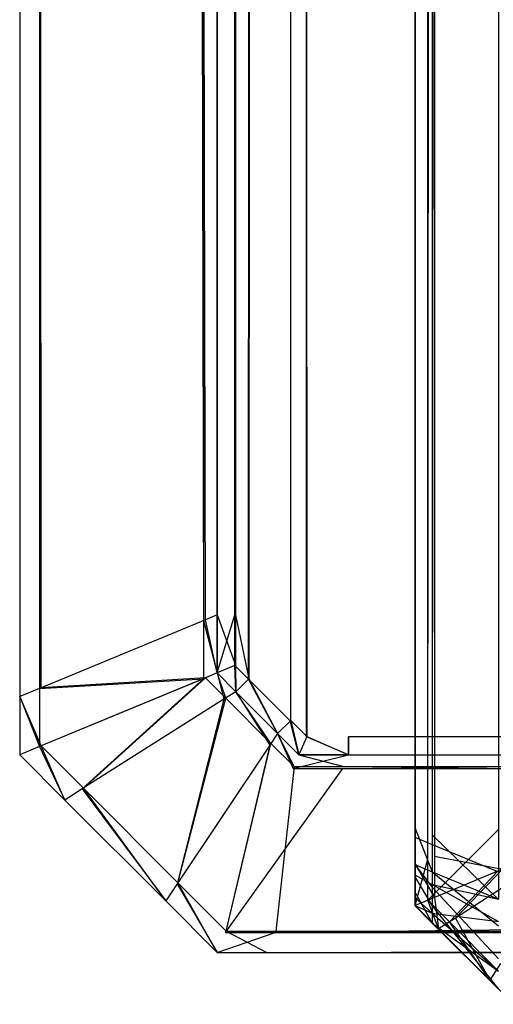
# Model space of a CAD drawing. Extents: x 0 to 0.8, y -0.501 to 0.
# Tile 1 of 105: x 0 to 0.0024, y -0.50126 to -0.49628. Entities that reach past the tile are written whole.
import ezdxf

# ---------------------------------------------------------------- set-up
doc = ezdxf.new("R2010")
doc.units = 0
for name, color, linetype in [('L0_KORPUS3_4', 7, 'CONTINUOUS'), ('L2_KORPUS3_2', 7, 'CONTINUOUS'), ('L9_ABDECKPL_0___REPLACEMTFOREMP', 7, 'CONTINUOUS')]:
    doc.layers.add(name, color=color, linetype=linetype)

msp = doc.modelspace()

# ---------------------------------------------------------------- linework, layer by layer
at = {"layer": 'L0_KORPUS3_4', "color": 8, "invisible_edges": 14}
for points in [[(0.002, -0.00391, 0.007618), (0.002, -0.004191, 0.007509), (0.002, -0.500539, 0.007543), (0.002, -0.00391, 0.007618)], [(0.002, -0.00391, 0.007618), (0.002, -0.500539, 0.007543), (0.002, -0.003994, 0.589744), (0.002, -0.00391, 0.007618)], [(0.002, -0.003994, 0.589744), (0.002, -0.500369, 0.589768), (0.002, -0.004245, 0.589768), (0.002, -0.003994, 0.589744)], [(0.002, -0.003994, 0.589744), (0.002, -0.500596, 0.589678), (0.002, -0.500369, 0.589768), (0.002, -0.003994, 0.589744)], [(0.002, -0.003994, 0.589744), (0.002, -0.500539, 0.007543), (0.002, -0.500596, 0.589678), (0.002, -0.003994, 0.589744)], [(0.002424, -0.004016, 0.006964), (0.002089, -0.500454, 0.007298), (0.002089, -0.004154, 0.007298), (0.002424, -0.004016, 0.006964)], [(0.002424, -0.004016, 0.006964), (0.002424, -0.500592, 0.006963), (0.002089, -0.500454, 0.007298), (0.002424, -0.004016, 0.006964)], [(0.002424, -0.00407, 0.590314), (0.002089, -0.004208, 0.58998), (0.002424, -0.500544, 0.590314), (0.002424, -0.00407, 0.590314)], [(0.002089, -0.004154, 0.007298), (0.002, -0.500417, 0.007387), (0.002, -0.004191, 0.007387), (0.002089, -0.004154, 0.007298)], [(0.002089, -0.004154, 0.007298), (0.002089, -0.500454, 0.007298), (0.002, -0.500417, 0.007387), (0.002089, -0.004154, 0.007298)], [(0.002, -0.004191, 0.007509), (0.002, -0.500417, 0.007509), (0.002, -0.500539, 0.007543), (0.002, -0.004191, 0.007509)], [(0.002, -0.004191, 0.007387), (0.002, -0.500417, 0.007509), (0.002, -0.004191, 0.007509), (0.002, -0.004191, 0.007387)], [(0.002, -0.004191, 0.007387), (0.002, -0.500417, 0.007387), (0.002, -0.500417, 0.007509), (0.002, -0.004191, 0.007387)], [(0.002089, -0.004208, 0.58998), (0.002, -0.004245, 0.58989), (0.002089, -0.500406, 0.58998), (0.002089, -0.004208, 0.58998)], [(0.002089, -0.004208, 0.58998), (0.002089, -0.500406, 0.58998), (0.002424, -0.500544, 0.590314), (0.002089, -0.004208, 0.58998)], [(0.002, -0.004245, 0.58989), (0.002, -0.500369, 0.58989), (0.002089, -0.500406, 0.58998), (0.002, -0.004245, 0.58989)], [(0.002, -0.004245, 0.589768), (0.002, -0.500369, 0.589768), (0.002, -0.500369, 0.58989), (0.002, -0.004245, 0.589768)], [(0.002, -0.004245, 0.589768), (0.002, -0.500369, 0.58989), (0.002, -0.004245, 0.58989), (0.002, -0.004245, 0.589768)], [(0.002, -0.500369, 0.589768), (0.002, -0.500546, 0.589728), (0.002, -0.500506, 0.589768), (0.002, -0.500369, 0.589768)], [(0.002, -0.500369, 0.589768), (0.002, -0.500596, 0.589678), (0.002, -0.500546, 0.589728), (0.002, -0.500369, 0.589768)], [(0.002, -0.500369, 0.58989), (0.002089, -0.500593, 0.58998), (0.002089, -0.500406, 0.58998), (0.002, -0.500369, 0.58989)], [(0.002, -0.500369, 0.58989), (0.002, -0.500556, 0.58989), (0.002089, -0.500593, 0.58998), (0.002, -0.500369, 0.58989)], [(0.002, -0.500369, 0.589768), (0.002, -0.500506, 0.589768), (0.002, -0.500556, 0.58989), (0.002, -0.500369, 0.589768)], [(0.002, -0.500369, 0.589768), (0.002, -0.500556, 0.58989), (0.002, -0.500369, 0.58989), (0.002, -0.500369, 0.589768)], [(0.002089, -0.500406, 0.58998), (0.002424, -0.500732, 0.590314), (0.002424, -0.500544, 0.590314), (0.002089, -0.500406, 0.58998)], [(0.002089, -0.500406, 0.58998), (0.002089, -0.500593, 0.58998), (0.002424, -0.500732, 0.590314), (0.002089, -0.500406, 0.58998)], [(0.002, -0.500417, 0.007509), (0.002, -0.500506, 0.007509), (0.002, -0.500539, 0.007543), (0.002, -0.500417, 0.007509)], [(0.002, -0.500417, 0.007387), (0.002, -0.500506, 0.007509), (0.002, -0.500417, 0.007509), (0.002, -0.500417, 0.007387)], [(0.002, -0.500417, 0.007387), (0.002, -0.500556, 0.007387), (0.002, -0.500506, 0.007509), (0.002, -0.500417, 0.007387)], [(0.002, -0.500417, 0.007387), (0.002089, -0.500454, 0.007298), (0.002, -0.500556, 0.007387), (0.002, -0.500417, 0.007387)], [(0.002089, -0.500454, 0.007298), (0.002089, -0.500593, 0.007298), (0.002, -0.500556, 0.007387), (0.002089, -0.500454, 0.007298)], [(0.002089, -0.500454, 0.007298), (0.002424, -0.500592, 0.006963), (0.002089, -0.500593, 0.007298), (0.002089, -0.500454, 0.007298)], [(0.002, -0.500506, 0.007509), (0.002, -0.500556, 0.007387), (0.002, -0.500539, 0.007543), (0.002, -0.500506, 0.007509)], [(0.002, -0.500506, 0.589768), (0.002, -0.500546, 0.589728), (0.002, -0.500618, 0.589829), (0.002, -0.500506, 0.589768)], [(0.002, -0.500506, 0.589768), (0.002, -0.500618, 0.589829), (0.002, -0.500556, 0.58989), (0.002, -0.500506, 0.589768)], [(0.002, -0.500539, 0.007543), (0.002, -0.500614, 0.007618), (0.002, -0.500642, 0.007813), (0.002, -0.500539, 0.007543)], [(0.002, -0.500539, 0.007543), (0.002, -0.500642, 0.007813), (0.002, -0.500596, 0.589678), (0.002, -0.500539, 0.007543)], [(0.002, -0.500539, 0.007543), (0.002, -0.500556, 0.007387), (0.002, -0.500607, 0.007438), (0.002, -0.500539, 0.007543)], [(0.002, -0.500539, 0.007543), (0.002, -0.500607, 0.007438), (0.002, -0.500614, 0.007618), (0.002, -0.500539, 0.007543)], [(0.002, -0.500546, 0.589728), (0.002, -0.500596, 0.589678), (0.002, -0.500694, 0.589752), (0.002, -0.500546, 0.589728)], [(0.002, -0.500546, 0.589728), (0.002, -0.500694, 0.589752), (0.002, -0.500618, 0.589829), (0.002, -0.500546, 0.589728)], [(0.002, -0.500556, 0.007387), (0.002089, -0.500593, 0.007298), (0.002, -0.500607, 0.007438), (0.002, -0.500556, 0.007387)], [(0.002, -0.500556, 0.58989), (0.002, -0.500618, 0.589829), (0.002089, -0.50067, 0.589903), (0.002, -0.500556, 0.58989)], [(0.002, -0.500556, 0.58989), (0.002089, -0.50067, 0.589903), (0.002089, -0.500593, 0.58998), (0.002, -0.500556, 0.58989)], [(0.002089, -0.500593, 0.007298), (0.002089, -0.500657, 0.007362), (0.002, -0.500607, 0.007438), (0.002089, -0.500593, 0.007298)], [(0.002, -0.500596, 0.589678), (0.002, -0.500642, 0.589448), (0.002, -0.500642, 0.589632), (0.002, -0.500596, 0.589678)], [(0.002, -0.500596, 0.589678), (0.002, -0.500642, 0.007813), (0.002, -0.500642, 0.589448), (0.002, -0.500596, 0.589678)], [(0.002, -0.500596, 0.589678), (0.002, -0.500642, 0.589632), (0.002, -0.500763, 0.589683), (0.002, -0.500596, 0.589678)], [(0.002, -0.500596, 0.589678), (0.002, -0.500763, 0.589683), (0.002, -0.500694, 0.589752), (0.002, -0.500596, 0.589678)], [(0.002, -0.500607, 0.007438), (0.002089, -0.500657, 0.007362), (0.002, -0.500722, 0.007553), (0.002, -0.500607, 0.007438)], [(0.002, -0.500607, 0.007438), (0.002, -0.500722, 0.007553), (0.002, -0.500614, 0.007618), (0.002, -0.500607, 0.007438)], [(0.002424, -0.500592, 0.006963), (0.002424, -0.500731, 0.006963), (0.002089, -0.500593, 0.007298), (0.002424, -0.500592, 0.006963)], [(0.002089, -0.500593, 0.007298), (0.002424, -0.500731, 0.006963), (0.002089, -0.500657, 0.007362), (0.002089, -0.500593, 0.007298)], [(0.002089, -0.500593, 0.58998), (0.002089, -0.50067, 0.589903), (0.002424, -0.500866, 0.590179), (0.002089, -0.500593, 0.58998)], [(0.002089, -0.500593, 0.58998), (0.002424, -0.500866, 0.590179), (0.002424, -0.500732, 0.590314), (0.002089, -0.500593, 0.58998)], [(0.002, -0.500614, 0.007618), (0.002, -0.500642, 0.007645), (0.002, -0.500642, 0.007813), (0.002, -0.500614, 0.007618)], [(0.002, -0.500614, 0.007618), (0.002, -0.500722, 0.007553), (0.002, -0.500642, 0.007645), (0.002, -0.500614, 0.007618)], [(0.002, -0.500618, 0.589829), (0.002, -0.500694, 0.589752), (0.002089, -0.500765, 0.589807), (0.002, -0.500618, 0.589829)], [(0.002, -0.500618, 0.589829), (0.002089, -0.500765, 0.589807), (0.002089, -0.50067, 0.589903), (0.002, -0.500618, 0.589829)], [(0.002, -0.500642, 0.589448), (0.002, -0.500763, 0.589448), (0.002, -0.500642, 0.589632), (0.002, -0.500642, 0.589448)], [(0.002, -0.500642, 0.589632), (0.002, -0.500763, 0.589448), (0.002, -0.500763, 0.589683), (0.002, -0.500642, 0.589632)], [(0.002, -0.500642, 0.007645), (0.002, -0.500763, 0.007595), (0.002, -0.500642, 0.007813), (0.002, -0.500642, 0.007645)], [(0.002, -0.500642, 0.007813), (0.002, -0.500763, 0.007595), (0.002, -0.500763, 0.007813), (0.002, -0.500642, 0.007813)], [(0.002, -0.500642, 0.007813), (0.002, -0.500763, 0.007813), (0.002, -0.500642, 0.589448), (0.002, -0.500642, 0.007813)], [(0.002, -0.500642, 0.589448), (0.002, -0.500763, 0.007813), (0.002, -0.500763, 0.589448), (0.002, -0.500642, 0.589448)], [(0.002, -0.500642, 0.007645), (0.002, -0.500722, 0.007553), (0.002, -0.500763, 0.007595), (0.002, -0.500642, 0.007645)], [(0.002089, -0.500657, 0.007362), (0.002089, -0.500801, 0.007506), (0.002, -0.500722, 0.007553), (0.002089, -0.500657, 0.007362)], [(0.002089, -0.500657, 0.007362), (0.002424, -0.500731, 0.006963), (0.002424, -0.500844, 0.007076), (0.002089, -0.500657, 0.007362)], [(0.002089, -0.500657, 0.007362), (0.002424, -0.500844, 0.007076), (0.002089, -0.500801, 0.007506), (0.002089, -0.500657, 0.007362)], [(0.002, -0.500694, 0.589752), (0.002, -0.500763, 0.589683), (0.002089, -0.500852, 0.58972), (0.002, -0.500694, 0.589752)], [(0.002, -0.500694, 0.589752), (0.002089, -0.500852, 0.58972), (0.002089, -0.500765, 0.589807), (0.002, -0.500694, 0.589752)], [(0.002089, -0.50067, 0.589903), (0.002089, -0.500765, 0.589807), (0.002424, -0.501033, 0.590012), (0.002089, -0.50067, 0.589903)], [(0.002089, -0.50067, 0.589903), (0.002424, -0.501033, 0.590012), (0.002424, -0.500866, 0.590179), (0.002089, -0.50067, 0.589903)], [(0.002, -0.500722, 0.007553), (0.002089, -0.500801, 0.007506), (0.002, -0.500763, 0.007595), (0.002, -0.500722, 0.007553)], [(0.002089, -0.500852, 0.58972), (0.002, -0.500763, 0.589683), (0.002089, -0.500852, 0.589485), (0.002089, -0.500852, 0.58972)], [(0.002, -0.500763, 0.589683), (0.002, -0.500763, 0.589448), (0.002089, -0.500852, 0.589485), (0.002, -0.500763, 0.589683)], [(0.002089, -0.500852, 0.589485), (0.002, -0.500763, 0.589448), (0.002089, -0.500852, 0.007776), (0.002089, -0.500852, 0.589485)], [(0.002, -0.500763, 0.589448), (0.002, -0.500763, 0.007813), (0.002089, -0.500852, 0.007776), (0.002, -0.500763, 0.589448)], [(0.002, -0.500763, 0.007813), (0.002089, -0.500852, 0.007557), (0.002089, -0.500852, 0.007776), (0.002, -0.500763, 0.007813)], [(0.002, -0.500763, 0.007813), (0.002, -0.500763, 0.007595), (0.002089, -0.500852, 0.007557), (0.002, -0.500763, 0.007813)], [(0.002, -0.500763, 0.007595), (0.002089, -0.500801, 0.007506), (0.002089, -0.500852, 0.007557), (0.002, -0.500763, 0.007595)], [(0.002089, -0.500765, 0.589807), (0.002089, -0.500852, 0.58972), (0.002424, -0.501186, 0.589858), (0.002089, -0.500765, 0.589807)], [(0.002089, -0.500765, 0.589807), (0.002424, -0.501186, 0.589858), (0.002424, -0.501033, 0.590012), (0.002089, -0.500765, 0.589807)], [(0.002089, -0.500801, 0.007506), (0.002424, -0.501095, 0.007328), (0.002089, -0.500852, 0.007557), (0.002089, -0.500801, 0.007506)], [(0.002089, -0.500801, 0.007506), (0.002424, -0.500844, 0.007076), (0.002424, -0.501095, 0.007328), (0.002089, -0.500801, 0.007506)], [(0.002089, -0.500852, 0.007776), (0.002424, -0.501186, 0.007419), (0.002424, -0.501186, 0.007638), (0.002089, -0.500852, 0.007776)], [(0.002089, -0.500852, 0.007776), (0.002089, -0.500852, 0.007557), (0.002424, -0.501186, 0.007419), (0.002089, -0.500852, 0.007776)], [(0.002424, -0.501186, 0.589624), (0.002089, -0.500852, 0.589485), (0.002424, -0.501186, 0.007638), (0.002424, -0.501186, 0.589624)], [(0.002089, -0.500852, 0.589485), (0.002089, -0.500852, 0.007776), (0.002424, -0.501186, 0.007638), (0.002089, -0.500852, 0.589485)], [(0.002424, -0.501186, 0.589858), (0.002089, -0.500852, 0.58972), (0.002424, -0.501186, 0.589624), (0.002424, -0.501186, 0.589858)], [(0.002089, -0.500852, 0.58972), (0.002089, -0.500852, 0.589485), (0.002424, -0.501186, 0.589624), (0.002089, -0.500852, 0.58972)], [(0.002089, -0.500852, 0.007557), (0.002424, -0.501095, 0.007328), (0.002424, -0.501186, 0.007419), (0.002089, -0.500852, 0.007557)]]:
    msp.add_3dface(points, dxfattribs=at)
at = {"layer": 'L2_KORPUS3_2', "color": 8}
for points, invisible_edges in [([(0.002002, -0.003949, 0.007018), (0.002002, -0.500554, 0.000565), (0.002002, -0.500554, 0.007018), (0.002002, -0.003949, 0.007018)], 13), ([(0.002002, -0.500554, 0.000565), (0.002002, -0.003949, 0.007018), (0.002002, -0.003949, 0.000565), (0.002002, -0.500554, 0.000565)], 14), ([(0.002002, -0.003949, 0.00719), (0.002002, -0.500554, 0.007018), (0.002002, -0.500554, 0.00719), (0.002002, -0.003949, 0.00719)], 13), ([(0.002002, -0.500554, 0.007018), (0.002002, -0.003949, 0.00719), (0.002002, -0.003949, 0.007018), (0.002002, -0.500554, 0.007018)], 14), ([(0.002101, -0.500513, 0.007289), (0.002002, -0.003949, 0.00719), (0.002002, -0.500554, 0.00719), (0.002101, -0.500513, 0.007289)], 13), ([(0.002002, -0.003949, 0.00719), (0.002101, -0.500513, 0.007289), (0.002101, -0.00399, 0.007289), (0.002002, -0.003949, 0.00719)], 14), ([(0.002002, -0.003949, 0.000565), (0.002002, -0.500554, 0.0005), (0.002002, -0.500554, 0.000565), (0.002002, -0.003949, 0.000565)], 13), ([(0.002002, -0.500554, 0.0005), (0.002002, -0.003949, 0.000565), (0.002002, -0.003949, 0.0005), (0.002002, -0.500554, 0.0005)], 14), ([(0.002066, -0.003975, 0.000436), (0.002002, -0.500554, 0.0005), (0.002002, -0.003949, 0.0005), (0.002066, -0.003975, 0.000436)], 13), ([(0.002002, -0.500554, 0.0005), (0.002066, -0.003975, 0.000436), (0.002066, -0.500528, 0.000436), (0.002002, -0.500554, 0.0005)], 14), ([(0.002423, -0.004123, 0.00008), (0.002066, -0.500528, 0.000436), (0.002066, -0.003975, 0.000436), (0.002423, -0.004123, 0.00008)], 13), ([(0.002445, -0.500371, 0.007633), (0.002101, -0.00399, 0.007289), (0.002101, -0.500513, 0.007289), (0.002445, -0.500371, 0.007633)], 13), ([(0.002101, -0.00399, 0.007289), (0.002445, -0.500371, 0.007633), (0.002445, -0.004132, 0.007633), (0.002101, -0.00399, 0.007289)], 14), ([(0.002066, -0.500528, 0.000436), (0.002423, -0.004123, 0.00008), (0.002423, -0.50038, 0.00008), (0.002066, -0.500528, 0.000436)], 14), ([(0.002423, -0.50038, 0.00008), (0.002066, -0.500736, 0.000436), (0.002066, -0.500528, 0.000436), (0.002423, -0.50038, 0.00008)], 13), ([(0.002066, -0.500736, 0.000436), (0.002423, -0.50038, 0.00008), (0.002423, -0.500588, 0.00008), (0.002066, -0.500736, 0.000436)], 14), ([(0.002101, -0.500513, 0.007289), (0.002445, -0.500579, 0.007633), (0.002445, -0.500371, 0.007633), (0.002101, -0.500513, 0.007289)], 14), ([(0.002002, -0.500554, 0.00719), (0.002101, -0.500722, 0.007289), (0.002101, -0.500513, 0.007289), (0.002002, -0.500554, 0.00719)], 14), ([(0.002066, -0.500528, 0.000436), (0.002002, -0.500763, 0.0005), (0.002002, -0.500554, 0.0005), (0.002066, -0.500528, 0.000436)], 13), ([(0.002002, -0.500763, 0.0005), (0.002066, -0.500528, 0.000436), (0.002066, -0.500736, 0.000436), (0.002002, -0.500763, 0.0005)], 14), ([(0.002002, -0.500554, 0.007018), (0.002002, -0.500763, 0.000565), (0.002002, -0.500763, 0.007018), (0.002002, -0.500554, 0.007018)], 13), ([(0.002002, -0.500763, 0.000565), (0.002002, -0.500554, 0.007018), (0.002002, -0.500554, 0.000565), (0.002002, -0.500763, 0.000565)], 14), ([(0.002002, -0.500554, 0.00719), (0.002002, -0.500763, 0.007018), (0.002002, -0.500763, 0.00719), (0.002002, -0.500554, 0.00719)], 13), ([(0.002002, -0.500763, 0.007018), (0.002002, -0.500554, 0.00719), (0.002002, -0.500554, 0.007018), (0.002002, -0.500763, 0.007018)], 14), ([(0.002101, -0.500722, 0.007289), (0.002002, -0.500554, 0.00719), (0.002002, -0.500763, 0.00719), (0.002101, -0.500722, 0.007289)], 13), ([(0.002002, -0.500554, 0.000565), (0.002002, -0.500763, 0.0005), (0.002002, -0.500763, 0.000565), (0.002002, -0.500554, 0.000565)], 13), ([(0.002002, -0.500763, 0.0005), (0.002002, -0.500554, 0.000565), (0.002002, -0.500554, 0.0005), (0.002002, -0.500763, 0.0005)], 14), ([(0.002445, -0.500579, 0.007633), (0.002101, -0.500513, 0.007289), (0.002101, -0.500722, 0.007289), (0.002445, -0.500579, 0.007633)], 13), ([(0.002423, -0.500588, 0.00008), (0.002176, -0.500846, 0.000436), (0.002066, -0.500736, 0.000436), (0.002423, -0.500588, 0.00008)], 13), ([(0.002206, -0.500827, 0.007289), (0.002445, -0.500579, 0.007633), (0.002101, -0.500722, 0.007289), (0.002206, -0.500827, 0.007289)], 13), ([(0.002176, -0.500846, 0.000436), (0.002423, -0.500588, 0.00008), (0.002483, -0.500649, 0.00008), (0.002176, -0.500846, 0.000436)], 14), ([(0.002445, -0.500579, 0.007633), (0.002206, -0.500827, 0.007289), (0.002502, -0.500636, 0.007633), (0.002445, -0.500579, 0.007633)], 14), ([(0.002483, -0.500649, 0.00008), (0.002416, -0.501086, 0.000436), (0.002176, -0.500846, 0.000436), (0.002483, -0.500649, 0.00008)], 13), ([(0.002435, -0.501056, 0.007289), (0.002502, -0.500636, 0.007633), (0.002206, -0.500827, 0.007289), (0.002435, -0.501056, 0.007289)], 13), ([(0.002121, -0.500881, 0.00719), (0.002101, -0.500722, 0.007289), (0.002002, -0.500763, 0.00719), (0.002121, -0.500881, 0.00719)], 13), ([(0.002066, -0.500736, 0.000436), (0.002121, -0.500881, 0.0005), (0.002002, -0.500763, 0.0005), (0.002066, -0.500736, 0.000436)], 13), ([(0.002121, -0.500881, 0.0005), (0.002066, -0.500736, 0.000436), (0.002176, -0.500846, 0.000436), (0.002121, -0.500881, 0.0005)], 14), ([(0.002101, -0.500722, 0.007289), (0.002121, -0.500881, 0.00719), (0.002206, -0.500827, 0.007289), (0.002101, -0.500722, 0.007289)], 14), ([(0.002002, -0.500763, 0.007018), (0.002121, -0.500881, 0.000565), (0.002121, -0.500881, 0.007018), (0.002002, -0.500763, 0.007018)], 13), ([(0.002121, -0.500881, 0.000565), (0.002002, -0.500763, 0.007018), (0.002002, -0.500763, 0.000565), (0.002121, -0.500881, 0.000565)], 14), ([(0.002002, -0.500763, 0.00719), (0.002121, -0.500881, 0.007018), (0.002121, -0.500881, 0.00719), (0.002002, -0.500763, 0.00719)], 13), ([(0.002121, -0.500881, 0.007018), (0.002002, -0.500763, 0.00719), (0.002002, -0.500763, 0.007018), (0.002121, -0.500881, 0.007018)], 14), ([(0.002002, -0.500763, 0.000565), (0.002121, -0.500881, 0.0005), (0.002121, -0.500881, 0.000565), (0.002002, -0.500763, 0.000565)], 13), ([(0.002121, -0.500881, 0.0005), (0.002002, -0.500763, 0.000565), (0.002002, -0.500763, 0.0005), (0.002121, -0.500881, 0.0005)], 14), ([(0.00238, -0.501141, 0.00719), (0.002206, -0.500827, 0.007289), (0.002121, -0.500881, 0.00719), (0.00238, -0.501141, 0.00719)], 13), ([(0.002176, -0.500846, 0.000436), (0.00238, -0.501141, 0.0005), (0.002121, -0.500881, 0.0005), (0.002176, -0.500846, 0.000436)], 13), ([(0.00238, -0.501141, 0.0005), (0.002176, -0.500846, 0.000436), (0.002416, -0.501086, 0.000436), (0.00238, -0.501141, 0.0005)], 14), ([(0.002206, -0.500827, 0.007289), (0.00238, -0.501141, 0.00719), (0.002435, -0.501056, 0.007289), (0.002206, -0.500827, 0.007289)], 14), ([(0.00238, -0.501141, 0.000565), (0.002121, -0.500881, 0.0005), (0.00238, -0.501141, 0.0005), (0.00238, -0.501141, 0.000565)], 13), ([(0.002121, -0.500881, 0.0005), (0.00238, -0.501141, 0.000565), (0.002121, -0.500881, 0.000565), (0.002121, -0.500881, 0.0005)], 14), ([(0.00238, -0.501141, 0.00719), (0.002121, -0.500881, 0.007018), (0.00238, -0.501141, 0.007018), (0.00238, -0.501141, 0.00719)], 13), ([(0.002121, -0.500881, 0.007018), (0.00238, -0.501141, 0.00719), (0.002121, -0.500881, 0.00719), (0.002121, -0.500881, 0.007018)], 14), ([(0.00238, -0.501141, 0.007018), (0.002121, -0.500881, 0.000565), (0.00238, -0.501141, 0.000565), (0.00238, -0.501141, 0.007018)], 13), ([(0.002121, -0.500881, 0.000565), (0.00238, -0.501141, 0.007018), (0.002121, -0.500881, 0.007018), (0.002121, -0.500881, 0.000565)], 14), ([(0.002502, -0.501263, 0.00719), (0.002435, -0.501056, 0.007289), (0.00238, -0.501141, 0.00719), (0.002502, -0.501263, 0.00719)], 13), ([(0.002416, -0.501086, 0.000436), (0.002502, -0.501263, 0.0005), (0.00238, -0.501141, 0.0005), (0.002416, -0.501086, 0.000436)], 13), ([(0.002502, -0.501263, 0.007018), (0.00238, -0.501141, 0.000565), (0.002502, -0.501263, 0.000565), (0.002502, -0.501263, 0.007018)], 13), ([(0.00238, -0.501141, 0.000565), (0.002502, -0.501263, 0.007018), (0.00238, -0.501141, 0.007018), (0.00238, -0.501141, 0.000565)], 14), ([(0.002502, -0.501263, 0.00719), (0.00238, -0.501141, 0.007018), (0.002502, -0.501263, 0.007018), (0.002502, -0.501263, 0.00719)], 13), ([(0.00238, -0.501141, 0.007018), (0.002502, -0.501263, 0.00719), (0.00238, -0.501141, 0.00719), (0.00238, -0.501141, 0.007018)], 14), ([(0.002502, -0.501263, 0.000565), (0.00238, -0.501141, 0.0005), (0.002502, -0.501263, 0.0005), (0.002502, -0.501263, 0.000565)], 13), ([(0.00238, -0.501141, 0.0005), (0.002502, -0.501263, 0.000565), (0.00238, -0.501141, 0.000565), (0.00238, -0.501141, 0.0005)], 14)]:
    msp.add_3dface(points, dxfattribs=dict(at, invisible_edges=invisible_edges))
at = {"layer": 'L9_ABDECKPL_0___REPLACEMTFOREMP', "color": 39}
for points, invisible_edges in [([(0.001452, -0.49991, 0.591216), (0.0014, -0.001142, 0.591216), (0.001452, -0.00109, 0.591216), (0.001452, -0.49991, 0.591216)], 10), ([(0.001403, -0.001144, 0.603217), (0.001453, -0.499907, 0.603217), (0.001453, -0.001093, 0.603217), (0.001403, -0.001144, 0.603217)], 10), ([(0.001452, -0.49991, 0.591216), (0.001452, -0.00109, 0.591216), (0.001665, -0.49991, 0.591216), (0.001452, -0.49991, 0.591216)], 15), ([(0.001665, -0.49991, 0.591216), (0.001452, -0.00109, 0.591216), (0.001616, -0.00109, 0.591216), (0.001665, -0.49991, 0.591216)], 15), ([(0.001453, -0.001093, 0.603217), (0.001453, -0.499907, 0.603217), (0.001665, -0.499907, 0.603217), (0.001453, -0.001093, 0.603217)], 15), ([(0.001453, -0.001093, 0.603217), (0.001665, -0.499907, 0.603217), (0.001616, -0.001093, 0.603217), (0.001453, -0.001093, 0.603217)], 15), ([(0.001665, -0.49991, 0.591216), (0.001616, -0.00109, 0.591216), (0.071779, -0.00109, 0.591216), (0.001665, -0.49991, 0.591216)], 15), ([(0.001616, -0.001093, 0.603217), (0.001665, -0.499907, 0.603217), (0.075865, -0.001093, 0.603217), (0.001616, -0.001093, 0.603217)], 15), ([(0.001665, -0.49991, 0.591216), (0.071779, -0.00109, 0.591216), (0.071779, -0.49991, 0.591216), (0.001665, -0.49991, 0.591216)], 15), ([(0.075865, -0.001093, 0.603217), (0.001665, -0.499907, 0.603217), (0.071779, -0.499907, 0.603217), (0.075865, -0.001093, 0.603217)], 9), ([(0.001159, -0.499617, 0.591216), (0.00115, -0.001392, 0.591216), (0.0014, -0.001142, 0.591216), (0.001159, -0.499617, 0.591216)], 13), ([(0.001152, -0.001394, 0.603217), (0.001161, -0.499615, 0.603217), (0.001403, -0.001144, 0.603217), (0.001152, -0.001394, 0.603217)], 13), ([(0.001159, -0.499617, 0.591216), (0.0014, -0.001142, 0.591216), (0.00137, -0.499828, 0.591216), (0.001159, -0.499617, 0.591216)], 10), ([(0.001403, -0.001144, 0.603217), (0.001161, -0.499615, 0.603217), (0.001372, -0.499826, 0.603217), (0.001403, -0.001144, 0.603217)], 10), ([(0.00137, -0.499828, 0.591216), (0.0014, -0.001142, 0.591216), (0.001452, -0.49991, 0.591216), (0.00137, -0.499828, 0.591216)], 13), ([(0.001403, -0.001144, 0.603217), (0.001372, -0.499826, 0.603217), (0.001453, -0.499907, 0.603217), (0.001403, -0.001144, 0.603217)], 13), ([(0, -0.001243, 0.592216), (0.000108, -0.499661, 0.592108), (0, -0.499706, 0.592216), (0, -0.001243, 0.592216)], 13), ([(0.000108, -0.499661, 0.592108), (0, -0.001243, 0.592216), (0.000108, -0.001288, 0.592108), (0.000108, -0.499661, 0.592108)], 14), ([(0, -0.499706, 0.592394), (0, -0.001243, 0.592216), (0, -0.499706, 0.592216), (0, -0.499706, 0.592394)], 13), ([(0, -0.001243, 0.592216), (0, -0.499706, 0.592394), (0, -0.001243, 0.592394), (0, -0.001243, 0.592216)], 14), ([(0.000101, -0.499664, 0.602318), (0, -0.001243, 0.602217), (0, -0.499706, 0.602217), (0.000101, -0.499664, 0.602318)], 13), ([(0, -0.001243, 0.602217), (0.000101, -0.499664, 0.602318), (0.000101, -0.001285, 0.602318), (0, -0.001243, 0.602217)], 14), ([(0, -0.499706, 0.602079), (0, -0.001243, 0.592394), (0, -0.499706, 0.592394), (0, -0.499706, 0.602079)], 13), ([(0, -0.001243, 0.592394), (0, -0.499706, 0.602079), (0, -0.001243, 0.602079), (0, -0.001243, 0.592394)], 14), ([(0, -0.499706, 0.602217), (0, -0.001243, 0.602079), (0, -0.499706, 0.602079), (0, -0.499706, 0.602217)], 13), ([(0, -0.001243, 0.602079), (0, -0.499706, 0.602217), (0, -0.001243, 0.602217), (0, -0.001243, 0.602079)], 14), ([(0.00093, -0.499321, 0.603146), (0.000101, -0.001285, 0.602318), (0.000101, -0.499664, 0.602318), (0.00093, -0.499321, 0.603146)], 13), ([(0.000101, -0.001285, 0.602318), (0.00093, -0.499321, 0.603146), (0.00093, -0.001627, 0.603146), (0.000101, -0.001285, 0.602318)], 14), ([(0.000108, -0.001288, 0.592108), (0.00094, -0.499317, 0.591276), (0.000108, -0.499661, 0.592108), (0.000108, -0.001288, 0.592108)], 13), ([(0.00094, -0.499317, 0.591276), (0.000108, -0.001288, 0.592108), (0.00094, -0.001632, 0.591276), (0.00094, -0.499317, 0.591276)], 14), ([(0.00109, -0.001657, 0.591216), (0.00115, -0.001392, 0.591216), (0.00109, -0.499292, 0.591216), (0.00109, -0.001657, 0.591216)], 10), ([(0.00109, -0.499292, 0.591216), (0.00115, -0.001392, 0.591216), (0.00109, -0.499548, 0.591216), (0.00109, -0.499292, 0.591216)], 13), ([(0.00109, -0.499548, 0.591216), (0.00115, -0.001392, 0.591216), (0.001159, -0.499617, 0.591216), (0.00109, -0.499548, 0.591216)], 10), ([(0.001093, -0.001453, 0.603217), (0.001161, -0.499615, 0.603217), (0.001152, -0.001394, 0.603217), (0.001093, -0.001453, 0.603217)], 10), ([(0.001093, -0.001657, 0.603217), (0.001161, -0.499615, 0.603217), (0.001093, -0.001453, 0.603217), (0.001093, -0.001657, 0.603217)], 13), ([(0.001, -0.499292, 0.603217), (0.00093, -0.001627, 0.603146), (0.00093, -0.499321, 0.603146), (0.001, -0.499292, 0.603217)], 13), ([(0.00093, -0.001627, 0.603146), (0.001, -0.499292, 0.603217), (0.001, -0.001657, 0.603217), (0.00093, -0.001627, 0.603146)], 14), ([(0.00094, -0.001632, 0.591276), (0.001, -0.499292, 0.591216), (0.00094, -0.499317, 0.591276), (0.00094, -0.001632, 0.591276)], 13), ([(0.001, -0.499292, 0.591216), (0.00094, -0.001632, 0.591276), (0.001, -0.001657, 0.591216), (0.001, -0.499292, 0.591216)], 14), ([(0.00109, -0.001657, 0.591216), (0.001, -0.499292, 0.591216), (0.001, -0.001657, 0.591216), (0.00109, -0.001657, 0.591216)], 13), ([(0.001, -0.499292, 0.591216), (0.00109, -0.001657, 0.591216), (0.00109, -0.499292, 0.591216), (0.001, -0.499292, 0.591216)], 14), ([(0.001093, -0.499292, 0.603217), (0.001, -0.001657, 0.603217), (0.001, -0.499292, 0.603217), (0.001093, -0.499292, 0.603217)], 13), ([(0.001, -0.001657, 0.603217), (0.001093, -0.499292, 0.603217), (0.001093, -0.001657, 0.603217), (0.001, -0.001657, 0.603217)], 14), ([(0.001093, -0.499292, 0.603217), (0.001161, -0.499615, 0.603217), (0.001093, -0.001657, 0.603217), (0.001093, -0.499292, 0.603217)], 10), ([(0.00093, -0.499321, 0.603146), (0.001, -0.499586, 0.603217), (0.001, -0.499292, 0.603217), (0.00093, -0.499321, 0.603146)], 14), ([(0.001, -0.499586, 0.591216), (0.00094, -0.499317, 0.591276), (0.001, -0.499292, 0.591216), (0.001, -0.499586, 0.591216)], 14), ([(0.00109, -0.499292, 0.591216), (0.001, -0.499586, 0.591216), (0.001, -0.499292, 0.591216), (0.00109, -0.499292, 0.591216)], 13), ([(0.001, -0.499586, 0.591216), (0.00109, -0.499292, 0.591216), (0.00109, -0.499548, 0.591216), (0.001, -0.499586, 0.591216)], 14), ([(0.001093, -0.499547, 0.603217), (0.001, -0.499292, 0.603217), (0.001, -0.499586, 0.603217), (0.001093, -0.499547, 0.603217)], 13), ([(0.001, -0.499292, 0.603217), (0.001093, -0.499547, 0.603217), (0.001093, -0.499292, 0.603217), (0.001, -0.499292, 0.603217)], 14), ([(0.001161, -0.499615, 0.603217), (0.001093, -0.499292, 0.603217), (0.001093, -0.499547, 0.603217), (0.001161, -0.499615, 0.603217)], 13), ([(0.000101, -0.499664, 0.602318), (0.00093, -0.499615, 0.603146), (0.00093, -0.499321, 0.603146), (0.000101, -0.499664, 0.602318)], 14), ([(0.00094, -0.499611, 0.591276), (0.000108, -0.499661, 0.592108), (0.00094, -0.499317, 0.591276), (0.00094, -0.499611, 0.591276)], 14), ([(0.001, -0.499586, 0.603217), (0.00093, -0.499321, 0.603146), (0.00093, -0.499615, 0.603146), (0.001, -0.499586, 0.603217)], 13), ([(0.00094, -0.499317, 0.591276), (0.001, -0.499586, 0.591216), (0.00094, -0.499611, 0.591276), (0.00094, -0.499317, 0.591276)], 13), ([(0.001095, -0.499681, 0.603217), (0.001093, -0.499547, 0.603217), (0.001, -0.499586, 0.603217), (0.001095, -0.499681, 0.603217)], 13), ([(0.00109, -0.499548, 0.591216), (0.001095, -0.499681, 0.591216), (0.001, -0.499586, 0.591216), (0.00109, -0.499548, 0.591216)], 13), ([(0.001095, -0.499681, 0.591216), (0.00109, -0.499548, 0.591216), (0.001159, -0.499617, 0.591216), (0.001095, -0.499681, 0.591216)], 14), ([(0.001093, -0.499547, 0.603217), (0.001095, -0.499681, 0.603217), (0.001161, -0.499615, 0.603217), (0.001093, -0.499547, 0.603217)], 14), ([(0.00094, -0.499611, 0.591276), (0.000323, -0.500169, 0.592108), (0.000108, -0.499955, 0.592108), (0.00094, -0.499611, 0.591276)], 13), ([(0.000108, -0.499661, 0.592108), (0.00094, -0.499611, 0.591276), (0.000108, -0.499955, 0.592108), (0.000108, -0.499661, 0.592108)], 13), ([(0.000323, -0.500169, 0.592108), (0.00094, -0.499611, 0.591276), (0.001043, -0.499714, 0.591276), (0.000323, -0.500169, 0.592108)], 14), ([(0.001034, -0.499719, 0.603146), (0.001, -0.499586, 0.603217), (0.00093, -0.499615, 0.603146), (0.001034, -0.499719, 0.603146)], 13), ([(0.001, -0.499586, 0.591216), (0.001043, -0.499714, 0.591276), (0.00094, -0.499611, 0.591276), (0.001, -0.499586, 0.591216)], 13), ([(0.001043, -0.499714, 0.591276), (0.001, -0.499586, 0.591216), (0.001095, -0.499681, 0.591216), (0.001043, -0.499714, 0.591276)], 14), ([(0.001, -0.499586, 0.603217), (0.001034, -0.499719, 0.603146), (0.001095, -0.499681, 0.603217), (0.001, -0.499586, 0.603217)], 14), ([(0.000108, -0.499955, 0.592108), (0, -0.499706, 0.592216), (0.000108, -0.499661, 0.592108), (0.000108, -0.499955, 0.592108)], 14), ([(0, -0.499706, 0.602217), (0.000101, -0.499958, 0.602318), (0.000101, -0.499664, 0.602318), (0, -0.499706, 0.602217)], 14), ([(0.00093, -0.499615, 0.603146), (0.000101, -0.499664, 0.602318), (0.000101, -0.499958, 0.602318), (0.00093, -0.499615, 0.603146)], 13), ([(0.000316, -0.500173, 0.602318), (0.00093, -0.499615, 0.603146), (0.000101, -0.499958, 0.602318), (0.000316, -0.500173, 0.602318)], 13), ([(0.00093, -0.499615, 0.603146), (0.000316, -0.500173, 0.602318), (0.001034, -0.499719, 0.603146), (0.00093, -0.499615, 0.603146)], 14), ([(0.001306, -0.499892, 0.603217), (0.001161, -0.499615, 0.603217), (0.001095, -0.499681, 0.603217), (0.001306, -0.499892, 0.603217)], 13), ([(0.001159, -0.499617, 0.591216), (0.001306, -0.499892, 0.591216), (0.001095, -0.499681, 0.591216), (0.001159, -0.499617, 0.591216)], 13), ([(0.001306, -0.499892, 0.591216), (0.001159, -0.499617, 0.591216), (0.00137, -0.499828, 0.591216), (0.001306, -0.499892, 0.591216)], 14), ([(0.001161, -0.499615, 0.603217), (0.001306, -0.499892, 0.603217), (0.001372, -0.499826, 0.603217), (0.001161, -0.499615, 0.603217)], 14), ([(0, -0.5, 0.592394), (0, -0.499706, 0.592216), (0, -0.5, 0.592216), (0, -0.5, 0.592394)], 13), ([(0, -0.499706, 0.592216), (0, -0.5, 0.592394), (0, -0.499706, 0.592394), (0, -0.499706, 0.592216)], 14), ([(0, -0.499706, 0.592216), (0.000108, -0.499955, 0.592108), (0, -0.5, 0.592216), (0, -0.499706, 0.592216)], 13), ([(0.000101, -0.499958, 0.602318), (0, -0.499706, 0.602217), (0, -0.5, 0.602217), (0.000101, -0.499958, 0.602318)], 13), ([(0, -0.5, 0.602079), (0, -0.499706, 0.592394), (0, -0.5, 0.592394), (0, -0.5, 0.602079)], 13), ([(0, -0.499706, 0.592394), (0, -0.5, 0.602079), (0, -0.499706, 0.602079), (0, -0.499706, 0.592394)], 14), ([(0, -0.5, 0.602217), (0, -0.499706, 0.602079), (0, -0.5, 0.602079), (0, -0.5, 0.602217)], 13), ([(0, -0.499706, 0.602079), (0, -0.5, 0.602217), (0, -0.499706, 0.602217), (0, -0.499706, 0.602079)], 14), ([(0.001043, -0.499714, 0.591276), (0.000801, -0.500648, 0.592108), (0.000323, -0.500169, 0.592108), (0.001043, -0.499714, 0.591276)], 13), ([(0.000801, -0.500648, 0.592108), (0.001043, -0.499714, 0.591276), (0.001272, -0.499943, 0.591276), (0.000801, -0.500648, 0.592108)], 14), ([(0.001267, -0.499952, 0.603146), (0.001095, -0.499681, 0.603217), (0.001034, -0.499719, 0.603146), (0.001267, -0.499952, 0.603146)], 13), ([(0.001095, -0.499681, 0.591216), (0.001272, -0.499943, 0.591276), (0.001043, -0.499714, 0.591276), (0.001095, -0.499681, 0.591216)], 13), ([(0.001272, -0.499943, 0.591276), (0.001095, -0.499681, 0.591216), (0.001306, -0.499892, 0.591216), (0.001272, -0.499943, 0.591276)], 14), ([(0.001095, -0.499681, 0.603217), (0.001267, -0.499952, 0.603146), (0.001306, -0.499892, 0.603217), (0.001095, -0.499681, 0.603217)], 14), ([(0.000797, -0.500654, 0.602318), (0.001034, -0.499719, 0.603146), (0.000316, -0.500173, 0.602318), (0.000797, -0.500654, 0.602318)], 13), ([(0.001034, -0.499719, 0.603146), (0.000797, -0.500654, 0.602318), (0.001267, -0.499952, 0.603146), (0.001034, -0.499719, 0.603146)], 14), ([(0.001414, -0.5, 0.603217), (0.001372, -0.499826, 0.603217), (0.001306, -0.499892, 0.603217), (0.001414, -0.5, 0.603217)], 13), ([(0.00137, -0.499828, 0.591216), (0.001414, -0.5, 0.591216), (0.001306, -0.499892, 0.591216), (0.00137, -0.499828, 0.591216)], 13), ([(0.001414, -0.5, 0.591216), (0.00137, -0.499828, 0.591216), (0.001452, -0.49991, 0.591216), (0.001414, -0.5, 0.591216)], 14), ([(0.001372, -0.499826, 0.603217), (0.001414, -0.5, 0.603217), (0.001453, -0.499907, 0.603217), (0.001372, -0.499826, 0.603217)], 14), ([(0.001385, -0.50007, 0.603146), (0.001306, -0.499892, 0.603217), (0.001267, -0.499952, 0.603146), (0.001385, -0.50007, 0.603146)], 13), ([(0.001306, -0.499892, 0.591216), (0.001389, -0.50006, 0.591276), (0.001272, -0.499943, 0.591276), (0.001306, -0.499892, 0.591216)], 13), ([(0.001389, -0.50006, 0.591276), (0.001306, -0.499892, 0.591216), (0.001414, -0.5, 0.591216), (0.001389, -0.50006, 0.591276)], 14), ([(0.001306, -0.499892, 0.603217), (0.001385, -0.50007, 0.603146), (0.001414, -0.5, 0.603217), (0.001306, -0.499892, 0.603217)], 14), ([(0.001665, -0.5, 0.603217), (0.001453, -0.499907, 0.603217), (0.001414, -0.5, 0.603217), (0.001665, -0.5, 0.603217)], 13), ([(0.001452, -0.49991, 0.591216), (0.001665, -0.5, 0.591216), (0.001414, -0.5, 0.591216), (0.001452, -0.49991, 0.591216)], 13), ([(0.001665, -0.5, 0.591216), (0.001452, -0.49991, 0.591216), (0.001665, -0.49991, 0.591216), (0.001665, -0.5, 0.591216)], 14), ([(0.001453, -0.499907, 0.603217), (0.001665, -0.5, 0.603217), (0.001665, -0.499907, 0.603217), (0.001453, -0.499907, 0.603217)], 14), ([(0.071779, -0.5, 0.603217), (0.001665, -0.499907, 0.603217), (0.001665, -0.5, 0.603217), (0.071779, -0.5, 0.603217)], 13), ([(0.001665, -0.499907, 0.603217), (0.071779, -0.5, 0.603217), (0.071779, -0.499907, 0.603217), (0.001665, -0.499907, 0.603217)], 14), ([(0.071779, -0.49991, 0.591216), (0.001665, -0.5, 0.591216), (0.001665, -0.49991, 0.591216), (0.071779, -0.49991, 0.591216)], 13), ([(0.001665, -0.5, 0.591216), (0.071779, -0.49991, 0.591216), (0.071779, -0.5, 0.591216), (0.001665, -0.5, 0.591216)], 14), ([(0.000108, -0.499955, 0.592108), (0.000229, -0.500229, 0.592216), (0, -0.5, 0.592216), (0.000108, -0.499955, 0.592108)], 13), ([(0.000229, -0.500229, 0.602217), (0.000101, -0.499958, 0.602318), (0, -0.5, 0.602217), (0.000229, -0.500229, 0.602217)], 13), ([(0.000101, -0.499958, 0.602318), (0.000229, -0.500229, 0.602217), (0.000316, -0.500173, 0.602318), (0.000101, -0.499958, 0.602318)], 14), ([(0.000229, -0.500229, 0.592216), (0.000108, -0.499955, 0.592108), (0.000323, -0.500169, 0.592108), (0.000229, -0.500229, 0.592216)], 14), ([(0.001042, -0.500899, 0.602318), (0.001267, -0.499952, 0.603146), (0.000797, -0.500654, 0.602318), (0.001042, -0.500899, 0.602318)], 13), ([(0.001272, -0.499943, 0.591276), (0.001045, -0.500892, 0.592108), (0.000801, -0.500648, 0.592108), (0.001272, -0.499943, 0.591276)], 13), ([(0.001267, -0.499952, 0.603146), (0.001042, -0.500899, 0.602318), (0.001385, -0.50007, 0.603146), (0.001267, -0.499952, 0.603146)], 14), ([(0.001045, -0.500892, 0.592108), (0.001272, -0.499943, 0.591276), (0.001389, -0.50006, 0.591276), (0.001045, -0.500892, 0.592108)], 14), ([(0.000229, -0.500229, 0.602217), (0, -0.5, 0.602079), (0.000229, -0.500229, 0.602079), (0.000229, -0.500229, 0.602217)], 13), ([(0, -0.5, 0.602079), (0.000229, -0.500229, 0.602217), (0, -0.5, 0.602217), (0, -0.5, 0.602079)], 14), ([(0.000229, -0.500229, 0.592394), (0, -0.5, 0.592216), (0.000229, -0.500229, 0.592216), (0.000229, -0.500229, 0.592394)], 13), ([(0, -0.5, 0.592216), (0.000229, -0.500229, 0.592394), (0, -0.5, 0.592394), (0, -0.5, 0.592216)], 14), ([(0.000229, -0.500229, 0.602079), (0, -0.5, 0.592394), (0.000229, -0.500229, 0.592394), (0.000229, -0.500229, 0.602079)], 13), ([(0, -0.5, 0.592394), (0.000229, -0.500229, 0.602079), (0, -0.5, 0.602079), (0, -0.5, 0.592394)], 14), ([(0.001665, -0.5, 0.603217), (0.001385, -0.50007, 0.603146), (0.001636, -0.50007, 0.603146), (0.001665, -0.5, 0.603217)], 13), ([(0.001385, -0.50007, 0.603146), (0.001665, -0.5, 0.603217), (0.001414, -0.5, 0.603217), (0.001385, -0.50007, 0.603146)], 14), ([(0.001414, -0.5, 0.591216), (0.001641, -0.50006, 0.591276), (0.001389, -0.50006, 0.591276), (0.001414, -0.5, 0.591216)], 14), ([(0.001641, -0.50006, 0.591276), (0.001414, -0.5, 0.591216), (0.001665, -0.5, 0.591216), (0.001641, -0.50006, 0.591276)], 13), ([(0.071779, -0.5, 0.603217), (0.001636, -0.50007, 0.603146), (0.071779, -0.50007, 0.603146), (0.071779, -0.5, 0.603217)], 13), ([(0.001636, -0.50007, 0.603146), (0.071779, -0.5, 0.603217), (0.001665, -0.5, 0.603217), (0.001636, -0.50007, 0.603146)], 14), ([(0.001665, -0.5, 0.591216), (0.071779, -0.50006, 0.591276), (0.001641, -0.50006, 0.591276), (0.001665, -0.5, 0.591216)], 14), ([(0.071779, -0.50006, 0.591276), (0.001665, -0.5, 0.591216), (0.071779, -0.5, 0.591216), (0.071779, -0.50006, 0.591276)], 13), ([(0.001389, -0.50006, 0.591276), (0.001297, -0.500892, 0.592108), (0.001045, -0.500892, 0.592108), (0.001389, -0.50006, 0.591276)], 14), ([(0.001297, -0.500892, 0.592108), (0.001389, -0.50006, 0.591276), (0.001641, -0.50006, 0.591276), (0.001297, -0.500892, 0.592108)], 13), ([(0.001641, -0.50006, 0.591276), (0.071779, -0.500892, 0.592108), (0.001297, -0.500892, 0.592108), (0.001641, -0.50006, 0.591276)], 14), ([(0.071779, -0.500892, 0.592108), (0.001641, -0.50006, 0.591276), (0.071779, -0.50006, 0.591276), (0.071779, -0.500892, 0.592108)], 13), ([(0.001636, -0.50007, 0.603146), (0.001042, -0.500899, 0.602318), (0.001294, -0.500899, 0.602318), (0.001636, -0.50007, 0.603146)], 13), ([(0.001042, -0.500899, 0.602318), (0.001636, -0.50007, 0.603146), (0.001385, -0.50007, 0.603146), (0.001042, -0.500899, 0.602318)], 14), ([(0.071779, -0.50007, 0.603146), (0.001294, -0.500899, 0.602318), (0.071779, -0.500899, 0.602318), (0.071779, -0.50007, 0.603146)], 13), ([(0.001294, -0.500899, 0.602318), (0.071779, -0.50007, 0.603146), (0.001636, -0.50007, 0.603146), (0.001294, -0.500899, 0.602318)], 14), ([(0.000323, -0.500169, 0.592108), (0.00074, -0.50074, 0.592216), (0.000229, -0.500229, 0.592216), (0.000323, -0.500169, 0.592108)], 13), ([(0.00074, -0.50074, 0.602217), (0.000316, -0.500173, 0.602318), (0.000229, -0.500229, 0.602217), (0.00074, -0.50074, 0.602217)], 13), ([(0.000316, -0.500173, 0.602318), (0.00074, -0.50074, 0.602217), (0.000797, -0.500654, 0.602318), (0.000316, -0.500173, 0.602318)], 14), ([(0.00074, -0.50074, 0.592216), (0.000323, -0.500169, 0.592108), (0.000801, -0.500648, 0.592108), (0.00074, -0.50074, 0.592216)], 14), ([(0.00074, -0.50074, 0.602217), (0.000229, -0.500229, 0.602079), (0.00074, -0.50074, 0.602079), (0.00074, -0.50074, 0.602217)], 13), ([(0.000229, -0.500229, 0.602079), (0.00074, -0.50074, 0.602217), (0.000229, -0.500229, 0.602217), (0.000229, -0.500229, 0.602079)], 14), ([(0.00074, -0.50074, 0.592394), (0.000229, -0.500229, 0.592216), (0.00074, -0.50074, 0.592216), (0.00074, -0.50074, 0.592394)], 13), ([(0.000229, -0.500229, 0.592216), (0.00074, -0.50074, 0.592394), (0.000229, -0.500229, 0.592394), (0.000229, -0.500229, 0.592216)], 14), ([(0.00074, -0.50074, 0.602079), (0.000229, -0.500229, 0.592394), (0.00074, -0.50074, 0.592394), (0.00074, -0.50074, 0.602079)], 13), ([(0.000229, -0.500229, 0.592394), (0.00074, -0.50074, 0.602079), (0.000229, -0.500229, 0.602079), (0.000229, -0.500229, 0.592394)], 14), ([(0.000801, -0.500648, 0.592108), (0.001, -0.501, 0.592216), (0.00074, -0.50074, 0.592216), (0.000801, -0.500648, 0.592108)], 13), ([(0.001, -0.501, 0.602217), (0.000797, -0.500654, 0.602318), (0.00074, -0.50074, 0.602217), (0.001, -0.501, 0.602217)], 13), ([(0.000797, -0.500654, 0.602318), (0.001, -0.501, 0.602217), (0.001042, -0.500899, 0.602318), (0.000797, -0.500654, 0.602318)], 14), ([(0.001, -0.501, 0.592216), (0.000801, -0.500648, 0.592108), (0.001045, -0.500892, 0.592108), (0.001, -0.501, 0.592216)], 14), ([(0.001, -0.501, 0.602217), (0.00074, -0.50074, 0.602079), (0.001, -0.501, 0.602079), (0.001, -0.501, 0.602217)], 13), ([(0.00074, -0.50074, 0.602079), (0.001, -0.501, 0.602217), (0.00074, -0.50074, 0.602217), (0.00074, -0.50074, 0.602079)], 14), ([(0.001, -0.501, 0.592394), (0.00074, -0.50074, 0.592216), (0.001, -0.501, 0.592216), (0.001, -0.501, 0.592394)], 13), ([(0.00074, -0.50074, 0.592216), (0.001, -0.501, 0.592394), (0.00074, -0.50074, 0.592394), (0.00074, -0.50074, 0.592216)], 14), ([(0.001, -0.501, 0.602079), (0.00074, -0.50074, 0.592394), (0.001, -0.501, 0.592394), (0.001, -0.501, 0.602079)], 13), ([(0.00074, -0.50074, 0.592394), (0.001, -0.501, 0.602079), (0.00074, -0.50074, 0.602079), (0.00074, -0.50074, 0.592394)], 14), ([(0.001045, -0.500892, 0.592108), (0.001252, -0.501, 0.592216), (0.001, -0.501, 0.592216), (0.001045, -0.500892, 0.592108)], 14), ([(0.001294, -0.500899, 0.602318), (0.001, -0.501, 0.602217), (0.001252, -0.501, 0.602217), (0.001294, -0.500899, 0.602318)], 13), ([(0.001, -0.501, 0.602217), (0.001294, -0.500899, 0.602318), (0.001042, -0.500899, 0.602318), (0.001, -0.501, 0.602217)], 14), ([(0.001252, -0.501, 0.592216), (0.001045, -0.500892, 0.592108), (0.001297, -0.500892, 0.592108), (0.001252, -0.501, 0.592216)], 13), ([(0.001297, -0.500892, 0.592108), (0.071779, -0.501, 0.592216), (0.001252, -0.501, 0.592216), (0.001297, -0.500892, 0.592108)], 14), ([(0.071779, -0.500899, 0.602318), (0.001252, -0.501, 0.602217), (0.071779, -0.501, 0.602217), (0.071779, -0.500899, 0.602318)], 13), ([(0.001252, -0.501, 0.602217), (0.071779, -0.500899, 0.602318), (0.001294, -0.500899, 0.602318), (0.001252, -0.501, 0.602217)], 14), ([(0.071779, -0.501, 0.592216), (0.001297, -0.500892, 0.592108), (0.071779, -0.500892, 0.592108), (0.071779, -0.501, 0.592216)], 13), ([(0.001252, -0.501, 0.592394), (0.001, -0.501, 0.592216), (0.001252, -0.501, 0.592216), (0.001252, -0.501, 0.592394)], 13), ([(0.001, -0.501, 0.592216), (0.001252, -0.501, 0.592394), (0.001, -0.501, 0.592394), (0.001, -0.501, 0.592216)], 14), ([(0.001252, -0.501, 0.602079), (0.001, -0.501, 0.592394), (0.001252, -0.501, 0.592394), (0.001252, -0.501, 0.602079)], 13), ([(0.001, -0.501, 0.592394), (0.001252, -0.501, 0.602079), (0.001, -0.501, 0.602079), (0.001, -0.501, 0.592394)], 14), ([(0.001252, -0.501, 0.602217), (0.001, -0.501, 0.602079), (0.001252, -0.501, 0.602079), (0.001252, -0.501, 0.602217)], 13), ([(0.001, -0.501, 0.602079), (0.001252, -0.501, 0.602217), (0.001, -0.501, 0.602217), (0.001, -0.501, 0.602079)], 14), ([(0.071779, -0.501, 0.602217), (0.001252, -0.501, 0.602079), (0.071779, -0.501, 0.602079), (0.071779, -0.501, 0.602217)], 13), ([(0.001252, -0.501, 0.602079), (0.071779, -0.501, 0.602217), (0.001252, -0.501, 0.602217), (0.001252, -0.501, 0.602079)], 14), ([(0.071779, -0.501, 0.592394), (0.001252, -0.501, 0.602079), (0.001252, -0.501, 0.592394), (0.071779, -0.501, 0.592394)], 13), ([(0.001252, -0.501, 0.602079), (0.071779, -0.501, 0.592394), (0.071779, -0.501, 0.602079), (0.001252, -0.501, 0.602079)], 14), ([(0.071779, -0.501, 0.592394), (0.001252, -0.501, 0.592216), (0.071779, -0.501, 0.592216), (0.071779, -0.501, 0.592394)], 13), ([(0.001252, -0.501, 0.592216), (0.071779, -0.501, 0.592394), (0.001252, -0.501, 0.592394), (0.001252, -0.501, 0.592216)], 14)]:
    msp.add_3dface(points, dxfattribs=dict(at, invisible_edges=invisible_edges))

doc.saveas('drawing.dxf')
